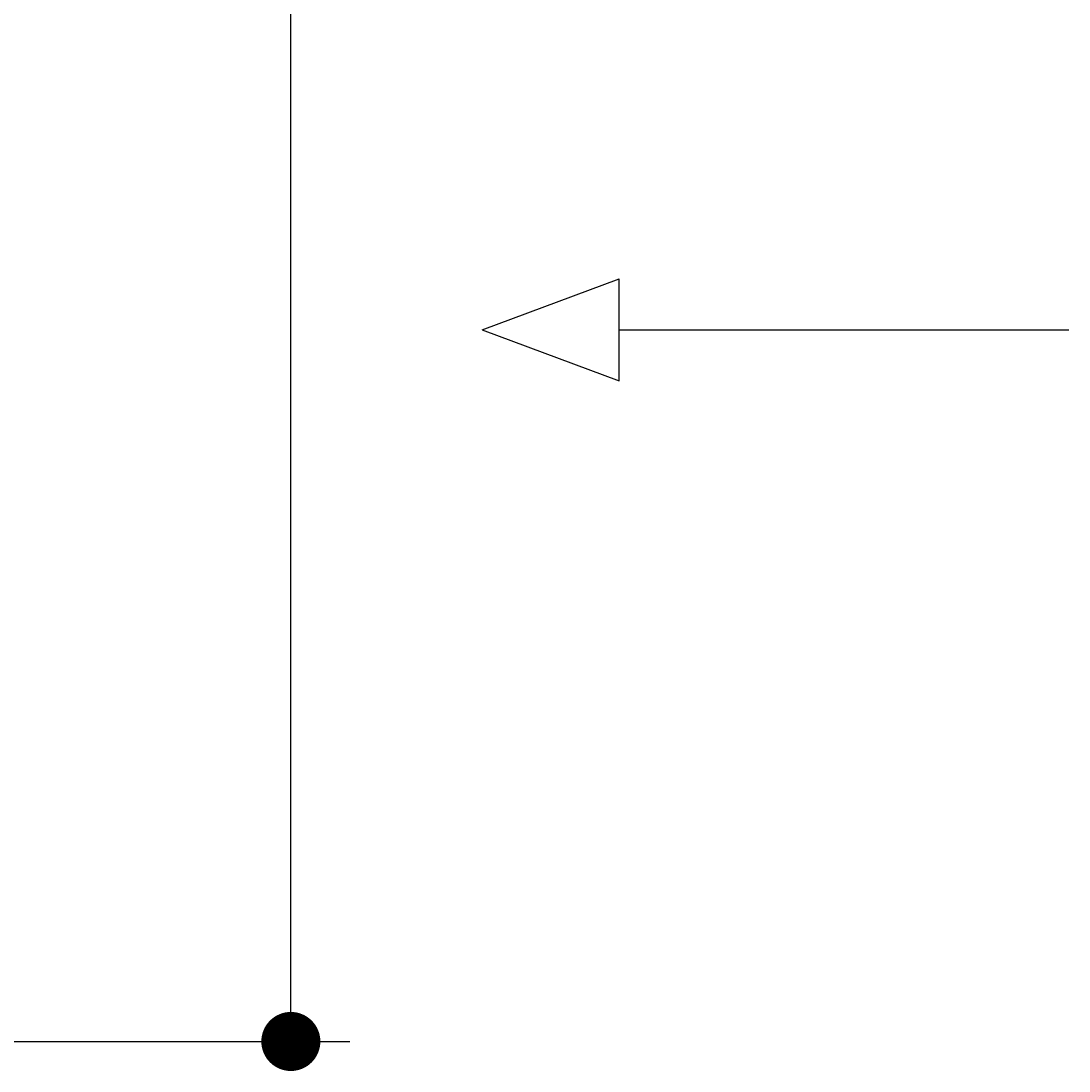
# Model space of a CAD drawing. Extents: x 715 to 7297, y 267 to 3528.
# Tile 59 of 65: x 6587 to 7297, y 317 to 1028. Entities that reach past the tile are written whole.
import ezdxf

# ---------------------------------------------------------------- set-up
doc = ezdxf.new("R2010")
doc.units = 0
doc.layers.get('0').update_dxf_attribs({"linetype": 'CONTINUOUS'})
doc.layers.get('DEFPOINTS').update_dxf_attribs({"linetype": 'CONTINUOUS'})
doc.layers.add('4', color=3, linetype='CONTINUOUS')
doc.layers.add('5', color=3, linetype='CONTINUOUS')
doc.styles.get("Standard").update_dxf_attribs({"font": 'ISOCP.SHX'})
doc.dimstyles.get("Standard").update_dxf_attribs({"dimtxt": 2.5, "dimasz": 2.5, "dimexe": 1.25, "dimexo": 0.625, "dimtad": 1, "dimcen": 2.5, "dimazin": 3, "dimtfac": 1, "dimtmove": 0, "dimatfit": 3})

# ---------------------------------------------------------------- blocks, each defined once
blk = doc.blocks.new('PUNKT')
at = {"layer": '4', "color": 0, "linetype": 'BYBLOCK'}
blk.add_line((-0.5, 0), (-1, 0), dxfattribs=at)
at = {"layer": '4', "color": 0, "linetype": 'BYBLOCK', "const_width": 0.5}
blk.add_lwpolyline([(-0.25, 0, 1), (0.25, 0, 1)], format="xyb", close=True, dxfattribs=at)
blk = doc.blocks.new('*U18')
at = {"layer": '5', "color": 2}
blk.add_text('270', height=70, rotation=90, dxfattribs=at).set_placement((6739.98, 1614.63))
blk = doc.blocks.new('*D9')
at = {"layer": '5'}
for p, q in [((6292.78, 3037.27), (6809.99, 3037.27)), ((6769.99, 377.27), (6769.99, 2997.27)), ((6292.78, 337.27), (6809.99, 337.27))]:
    blk.add_line(p, q, dxfattribs=at)
at = {"layer": 'DEFPOINTS', "color": 0}
for p in [(6272.78, 3037.27), (6769.99, 3037.27), (6272.78, 337.27)]:
    blk.add_point(p, dxfattribs=at)
blk.add_blockref('*U18', (0, 0))
at = {"layer": '5', "xscale": 40, "yscale": 40, "zscale": 40}
for p, rotation in [((6769.99, 3037.27), 90), ((6769.99, 337.27), 270)]:
    blk.add_blockref('PUNKT', p, dxfattribs=dict(at, rotation=rotation))

msp = doc.modelspace()

# ---------------------------------------------------------------- linework, layer by layer
for p, q in [((6899.536, 819.297), (6992.243, 853.803)), ((6992.243, 784.791), (6992.243, 853.803)), ((6899.536, 819.297), (6992.243, 784.791)), ((6992.243, 819.297), (7296.872, 819.297))]:
    msp.add_line(p, q)

# ---------------------------------------------------------------- dimensions: what is measured, and where the dimension line sits
at = {"layer": '5'}
dim = msp.add_linear_dim(base=(6769.988, 3037.271), p1=(6272.775, 337.271), p2=(6272.775, 3037.271), angle=90, dimstyle='Standard', dxfattribs=at)
dim.commit()
dim.dimension.update_dxf_attribs({"geometry": '*D9', "text_midpoint": (6704.981, 1687.271)})

doc.saveas('drawing.dxf')
